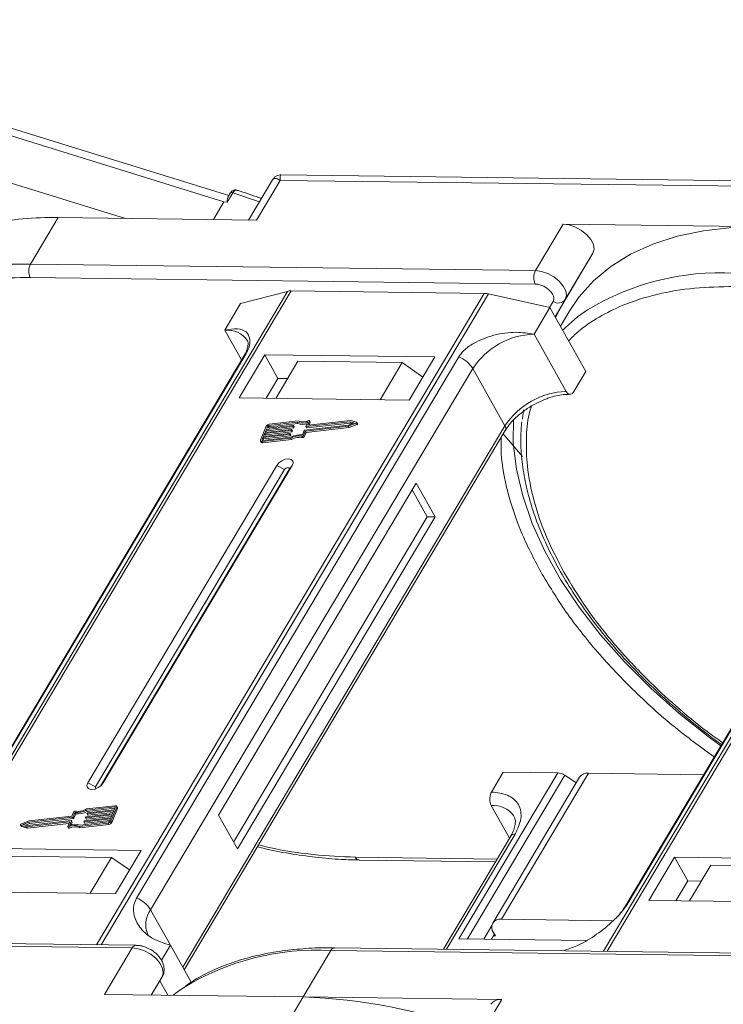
# Model space of a CAD drawing. Header units: millimetres. Extents: x -1214 to 867, y -361 to 1097.
# Tile 34 of 51: x 156 to 210, y 812 to 887. Entities that reach past the tile are written whole.
import ezdxf

# ---------------------------------------------------------------- set-up
doc = ezdxf.new("R2010")
doc.units = ezdxf.units.MM

msp = doc.modelspace()

# ---------------------------------------------------------------- linework, layer by layer
at = {"color": 7, "linetype": 'Continuous', "lineweight": 15}
for p, q in [((171.843, 873.643), (128.524, 887.073)), ((128.666, 886.437), (171.468, 873.166)), ((163.951, 871.894), (152.836, 875.34)), ((214.669, 874.73), (175.838, 875.229)), ((175.179, 874.856), (173.345, 871.773)), ((173.956, 871.765), (175.765, 874.807)), ((175.765, 874.807), (214.298, 874.311)), ((172.152, 873.854), (171.722, 873.132)), ((171.947, 873.818), (171.765, 873.511)), ((174.174, 873.166), (172.152, 873.854)), ((171.468, 873.166), (170.66, 871.807)), ((171.722, 873.132), (171.468, 873.166)), ((156.701, 868.411), (158.812, 871.96)), ((158.812, 871.96), (173.956, 871.765)), ((197.344, 871.464), (195.233, 867.915)), ((212.488, 871.269), (197.344, 871.464)), ((199.617, 869.254), (197.231, 865.242)), ((197.506, 865.705), (199.617, 869.254)), ((195.233, 867.915), (156.701, 868.411)), ((156.688, 867.389), (195.22, 866.893)), ((176.305, 866.333), (146.748, 816.639)), ((147.019, 816.636), (176.598, 866.367)), ((191.319, 866.177), (161.741, 816.446)), ((162.097, 816.442), (191.654, 866.136)), ((172.738, 865.394), (176.305, 866.333)), ((176.598, 866.367), (191.319, 866.177)), ((191.654, 866.136), (196.332, 865.091)), ((171.532, 863.366), (172.738, 865.394)), ((196.584, 865.567), (196.304, 865.097)), ((196.725, 864.39), (197.506, 865.705)), ((229.981, 865.643), (200.425, 815.948)), ((200.696, 815.945), (230.274, 865.676)), ((195.126, 863.063), (196.332, 865.091)), ((196.332, 865.091), (199.072, 860.201)), ((196.725, 864.39), (197.231, 865.242)), ((197.231, 865.242), (196.752, 864.341)), ((197.853, 864.874), (197.133, 863.662)), ((171.532, 863.366), (172.807, 861.091)), ((197.577, 858.688), (195.126, 863.063)), ((148.548, 820.219), (173.125, 861.541)), ((172.983, 861.388), (148.406, 820.066)), ((189.376, 861.332), (164.799, 820.01)), ((174.575, 861.488), (172.615, 858.193)), ((187.552, 861.321), (174.575, 861.488)), ((174.575, 861.488), (175.584, 859.687)), ((177.106, 860.996), (175.417, 858.156)), ((185.069, 860.893), (177.106, 860.996)), ((183.38, 858.054), (185.069, 860.893)), ((185.069, 860.893), (186.628, 859.768)), ((185.592, 858.026), (187.552, 861.321)), ((202.225, 819.528), (226.802, 860.85)), ((165.869, 819.119), (190.446, 860.441)), ((192.897, 856.066), (190.446, 860.441)), ((198.167, 858.68), (199.072, 860.201)), ((226.66, 860.697), (202.083, 819.375)), ((175.584, 859.687), (174.68, 858.166)), ((176.321, 859.677), (175.584, 859.687)), ((172.615, 858.193), (185.592, 858.026)), ((194.321, 857.291), (194.234, 856.581)), ((177.046, 856.347), (174.881, 856.102)), ((177.117, 856.439), (174.918, 856.191)), ((177.103, 856.244), (177.046, 856.347)), ((177.713, 856.022), (177.854, 856.364)), ((181.073, 856.381), (177.732, 856.003)), ((177.79, 855.9), (181.13, 856.278)), ((177.992, 856.443), (177.861, 856.123)), ((181.131, 856.472), (177.879, 856.104)), ((177.956, 856.113), (178.05, 856.34)), ((178.05, 856.365), (177.992, 856.468)), ((177.992, 856.443), (178.05, 856.34)), ((180.95, 856.03), (181.556, 856.27)), ((180.964, 856.115), (181.41, 856.292)), ((181.41, 856.292), (181.073, 856.381)), ((181.13, 856.278), (181.073, 856.381)), ((181.13, 856.278), (181.276, 856.24)), ((181.59, 856.352), (181.131, 856.472)), ((181.556, 856.27), (181.614, 856.167)), ((181.664, 856.237), (181.607, 856.34)), ((192.897, 856.066), (168.32, 814.744)), ((168.44, 814.531), (192.928, 855.704)), ((174.697, 856.039), (174.261, 854.978)), ((176.581, 855.704), (174.571, 855.477)), ((174.608, 855.565), (176.618, 855.793)), ((174.699, 855.786), (174.608, 855.565)), ((174.629, 855.374), (176.639, 855.601)), ((176.709, 856.014), (174.699, 855.786)), ((174.756, 855.683), (174.699, 855.786)), ((174.713, 855.577), (174.756, 855.683)), ((174.735, 855.875), (176.745, 856.102)), ((174.808, 856.052), (174.735, 855.875)), ((174.756, 855.683), (176.766, 855.911)), ((174.865, 855.949), (174.808, 856.052)), ((174.84, 855.887), (174.865, 855.949)), ((174.881, 856.102), (174.939, 855.999)), ((174.939, 855.999), (177.103, 856.244)), ((176.639, 855.601), (176.581, 855.704)), ((176.636, 855.774), (176.618, 855.729)), ((176.676, 855.626), (176.618, 855.729)), ((176.694, 855.683), (176.636, 855.786)), ((176.694, 855.671), (176.636, 855.774)), ((176.676, 855.626), (176.694, 855.671)), ((176.766, 855.911), (176.709, 856.014)), ((176.763, 856.083), (176.745, 856.039)), ((176.803, 855.936), (176.745, 856.039)), ((176.821, 855.98), (176.763, 856.083)), ((176.821, 855.993), (176.764, 856.096)), ((176.803, 855.936), (176.821, 855.98)), ((177.446, 855.371), (177.586, 855.712)), ((177.529, 855.316), (177.67, 855.659)), ((177.587, 855.214), (177.727, 855.556)), ((177.623, 855.738), (180.964, 856.115)), ((177.67, 855.659), (180.95, 856.03)), ((177.727, 855.556), (177.67, 855.659)), ((177.713, 856.01), (177.771, 855.907)), ((177.727, 855.556), (181.007, 855.927)), ((177.79, 855.9), (177.732, 856.003)), ((177.871, 856.104), (177.861, 856.123)), ((181.007, 855.927), (180.95, 856.03)), ((181.007, 855.927), (181.614, 856.167)), ((174.26, 854.903), (174.318, 854.8)), ((174.444, 855.167), (174.371, 854.99)), ((174.371, 854.99), (174.393, 854.953)), ((174.372, 854.864), (176.571, 855.113)), ((174.43, 854.761), (174.372, 854.864)), ((174.409, 854.952), (176.573, 855.197)), ((174.43, 854.761), (176.629, 855.01)), ((176.454, 855.395), (174.444, 855.167)), ((174.502, 855.064), (174.444, 855.167)), ((174.458, 854.958), (174.502, 855.064)), ((174.48, 855.256), (176.49, 855.483)), ((174.571, 855.477), (174.48, 855.256)), ((174.502, 855.064), (176.512, 855.292)), ((174.629, 855.374), (174.571, 855.477)), ((174.585, 855.268), (174.629, 855.374)), ((176.512, 855.292), (176.454, 855.395)), ((176.509, 855.464), (176.491, 855.42)), ((176.549, 855.317), (176.491, 855.42)), ((176.567, 855.374), (176.509, 855.476)), ((176.567, 855.361), (176.509, 855.464)), ((176.549, 855.317), (176.567, 855.361)), ((176.629, 855.01), (176.571, 855.113)), ((177.433, 855.268), (177.491, 855.165)), ((177.587, 855.214), (177.529, 855.316)), ((175.498, 853.047), (161.083, 828.811)), ((176.093, 852.732), (161.678, 828.497)), ((162.055, 828.56), (176.429, 852.728)), ((162.263, 828.796), (176.678, 853.031)), ((175.498, 853.047), (176.093, 852.732)), ((176.678, 853.031), (176.429, 852.728)), ((186.129, 851.683), (171.051, 826.332)), ((186.981, 849.118), (185.828, 851.176)), ((187.571, 849.11), (186.129, 851.683)), ((172.205, 824.273), (186.981, 849.118)), ((172.493, 823.759), (187.571, 849.11)), ((187.571, 849.11), (186.981, 849.118)), ((196.926, 829.571), (189.387, 816.896)), ((190.053, 816.887), (197.483, 829.38)), ((191.874, 828.103), (192.778, 829.624)), ((198.602, 829.25), (191.968, 818.096)), ((192.633, 818.386), (199.267, 829.541)), ((192.778, 829.624), (196.926, 829.571)), ((198.339, 828.808), (197.483, 829.38)), ((208.062, 829.427), (199.267, 829.541)), ((161.678, 828.497), (161.083, 828.811)), ((162.263, 828.796), (162.11, 828.609)), ((163.133, 826.97), (160.968, 826.725)), ((163.169, 827.058), (160.97, 826.81)), ((162.845, 825.883), (163.281, 826.945)), ((163.163, 826.916), (163.133, 826.97)), ((163.339, 826.916), (163.281, 827.019)), ((163.281, 826.945), (163.339, 826.842)), ((191.861, 827.081), (193.255, 824.593)), ((159.872, 826.264), (156.592, 825.893)), ((160.012, 826.606), (159.872, 826.264)), ((160.096, 826.552), (159.955, 826.21)), ((160.013, 826.107), (159.955, 826.21)), ((160.013, 826.107), (160.153, 826.449)), ((160.153, 826.449), (160.096, 826.552)), ((160.905, 826.149), (160.923, 826.193)), ((162.934, 826.357), (160.924, 826.13)), ((160.96, 826.218), (162.97, 826.446)), ((161.026, 826.622), (160.968, 826.725)), ((160.981, 826.027), (162.887, 826.242)), ((161.026, 826.622), (163.141, 826.862)), ((161.032, 826.458), (161.051, 826.503)), ((161.032, 826.446), (161.09, 826.343)), ((163.061, 826.667), (161.051, 826.439)), ((161.109, 826.337), (161.051, 826.439)), ((161.087, 826.528), (163.097, 826.755)), ((161.109, 826.337), (163.014, 826.552)), ((162.843, 826.136), (162.934, 826.357)), ((162.902, 825.78), (163.339, 826.842)), ((162.97, 826.446), (163.061, 826.667)), ((163.097, 826.755), (163.17, 826.932)), ((171.051, 826.332), (172.493, 823.759)), ((155.935, 825.583), (155.992, 825.48)), ((155.952, 825.571), (156.41, 825.451)), ((156.009, 825.468), (155.952, 825.571)), ((156.592, 825.893), (155.985, 825.652)), ((156.009, 825.468), (156.468, 825.348)), ((156.578, 825.807), (156.132, 825.63)), ((156.132, 825.63), (156.469, 825.542)), ((156.323, 825.58), (156.636, 825.704)), ((156.41, 825.451), (159.662, 825.819)), ((156.468, 825.348), (156.41, 825.451)), ((156.468, 825.348), (159.643, 825.707)), ((156.469, 825.542), (159.809, 825.92)), ((159.918, 826.185), (156.578, 825.807)), ((156.636, 825.704), (156.578, 825.807)), ((156.636, 825.704), (159.976, 826.082)), ((159.549, 825.48), (159.681, 825.8)), ((159.549, 825.455), (159.607, 825.352)), ((159.67, 825.346), (159.612, 825.449)), ((159.677, 825.791), (159.662, 825.819)), ((159.828, 825.901), (159.688, 825.559)), ((159.803, 825.596), (159.886, 825.798)), ((159.886, 825.81), (159.828, 825.913)), ((159.828, 825.901), (159.886, 825.798)), ((159.976, 826.082), (159.918, 826.185)), ((160.425, 825.483), (162.624, 825.732)), ((160.425, 825.483), (160.482, 825.38)), ((160.482, 825.38), (162.681, 825.629)), ((160.496, 825.575), (162.66, 825.82)), ((160.778, 825.839), (160.796, 825.884)), ((160.778, 825.827), (160.836, 825.724)), ((162.806, 826.048), (160.797, 825.82)), ((160.854, 825.717), (160.797, 825.82)), ((160.833, 825.909), (162.843, 826.136)), ((160.854, 825.717), (162.759, 825.933)), ((160.905, 826.136), (160.963, 826.034)), ((160.981, 826.027), (160.924, 826.13)), ((162.624, 825.732), (162.681, 825.629)), ((162.734, 825.871), (162.806, 826.048)), ((162.902, 825.78), (162.845, 825.883)), ((193.343, 824.741), (188.207, 816.106)), ((188.451, 816.103), (193.676, 824.887)), ((165.146, 823.65), (152.169, 823.817)), ((154.935, 823.219), (162.898, 823.116)), ((163.186, 820.354), (165.146, 823.65)), ((161.269, 820.379), (162.898, 823.116)), ((162.898, 823.116), (164.266, 822.169)), ((192.3, 822.988), (181.486, 823.127)), ((181.778, 822.911), (192.175, 822.778)), ((205.846, 823.126), (203.886, 819.83)), ((218.823, 822.959), (205.846, 823.126)), ((206.855, 821.324), (205.846, 823.126)), ((208.611, 822.528), (206.983, 819.79)), ((208.611, 822.528), (216.574, 822.426)), ((206.855, 821.324), (205.951, 819.804)), ((207.887, 821.311), (206.855, 821.324)), ((150.209, 820.521), (163.186, 820.354)), ((203.886, 819.83), (216.863, 819.663)), ((165.869, 819.119), (167.383, 816.417)), ((201.16, 818.277), (192.633, 818.386)), ((191.902, 817.907), (191.286, 816.871)), ((192.102, 817.244), (191.876, 816.863)), ((192.03, 817.372), (192.174, 817.115)), ((125.942, 816.695), (164.474, 816.2)), ((164.772, 816.407), (126.24, 816.903)), ((167.383, 816.417), (166.698, 815.266)), ((167.383, 816.417), (168.971, 813.583)), ((189.387, 816.896), (199.101, 816.77)), ((192.174, 817.115), (192.026, 817.117)), ((164.474, 816.2), (162.363, 812.651)), ((177.508, 812.456), (179.619, 816.005)), ((179.619, 816.005), (218.151, 815.509)), ((218.449, 815.716), (179.916, 816.212)), ((197.44, 815.987), (197.465, 816.03)), ((166.748, 813.99), (165.924, 812.605)), ((165.924, 812.605), (166.748, 813.99)), ((166.569, 813.689), (167.186, 812.588)), ((162.363, 812.651), (177.508, 812.456)), ((177.508, 812.456), (175.699, 809.414)), ((192.653, 812.261), (177.508, 812.456)), ((190.843, 809.219), (192.653, 812.261))]:
    msp.add_line(p, q, dxfattribs=at)
at = {"color": 7, "linetype": 'Continuous', "lineweight": 15, "flags": 128}
for points in [[(199.617, 869.254), (199.705, 869.554), (199.652, 869.908), (199.461, 870.285), (199.151, 870.652), (198.747, 870.979), (198.284, 871.237), (197.803, 871.403), (197.344, 871.464)], [(212.488, 871.269), (210.213, 871.208), (208.058, 870.965), (206.041, 870.542), (204.178, 869.942), (202.484, 869.171), (200.973, 868.235), (199.656, 867.14), (198.545, 865.897), (197.853, 864.874)], [(197.506, 865.705), (197.594, 866.005), (197.541, 866.359), (197.351, 866.736), (197.04, 867.103), (196.636, 867.43), (196.174, 867.688), (195.692, 867.854), (195.233, 867.915)], [(172.983, 861.388), (173.042, 861.467), (173.125, 861.541)], [(177.929, 856.474), (177.944, 856.479), (177.958, 856.481), (177.971, 856.481), (177.982, 856.477), (177.989, 856.472), (177.994, 856.463), (177.995, 856.454), (177.992, 856.443)], [(181.59, 856.352), (181.601, 856.346), (181.608, 856.338), (181.61, 856.327), (181.607, 856.315), (181.599, 856.302), (181.588, 856.289), (181.573, 856.278), (181.556, 856.27)], [(209.37, 831.627), (208.502, 832.265), (206.192, 834.101), (204.026, 836.03), (202.023, 838.036), (200.199, 840.102), (198.57, 842.211), (197.15, 844.344), (195.951, 846.484), (194.984, 848.611), (194.256, 850.708), (193.774, 852.758), (193.542, 854.741), (193.557, 856.575)], [(176.618, 855.793), (176.623, 855.793), (176.628, 855.792), (176.632, 855.791), (176.635, 855.788), (176.637, 855.785), (176.638, 855.782), (176.638, 855.778), (176.636, 855.774)], [(176.745, 856.102), (176.75, 856.102), (176.755, 856.102), (176.759, 856.1), (176.762, 856.098), (176.764, 856.095), (176.765, 856.091), (176.765, 856.087), (176.763, 856.083)], [(177.732, 856.003), (177.727, 856.003), (177.722, 856.003), (177.718, 856.005), (177.715, 856.007), (177.713, 856.01), (177.712, 856.014), (177.712, 856.018), (177.713, 856.022)], [(177.861, 856.123), (177.859, 856.119), (177.859, 856.115), (177.86, 856.111), (177.862, 856.108), (177.865, 856.106), (177.869, 856.104), (177.874, 856.104), (177.879, 856.104)], [(181.614, 856.167), (181.63, 856.176), (181.645, 856.186), (181.657, 856.199), (181.664, 856.212), (181.667, 856.224), (181.665, 856.235), (181.664, 856.237)], [(174.372, 854.864), (174.341, 854.863), (174.313, 854.867), (174.289, 854.876), (174.271, 854.89), (174.258, 854.907), (174.252, 854.929), (174.253, 854.952), (174.261, 854.978)], [(174.371, 854.99), (174.369, 854.982), (174.369, 854.974), (174.371, 854.967), (174.375, 854.961), (174.381, 854.956), (174.389, 854.953), (174.398, 854.952), (174.409, 854.952)], [(176.49, 855.483), (176.496, 855.483), (176.5, 855.483), (176.504, 855.481), (176.507, 855.479), (176.509, 855.476), (176.51, 855.472), (176.51, 855.468), (176.509, 855.464)], [(194.232, 853.715), (192.892, 855.3), (192.77, 855.438)], [(176.678, 853.031), (176.748, 853.226), (176.718, 853.392), (176.592, 853.504), (176.39, 853.546), (176.141, 853.51), (175.884, 853.403), (175.658, 853.24), (175.498, 853.047)], [(176.429, 852.728), (176.449, 852.783), (176.441, 852.831), (176.405, 852.863), (176.347, 852.875), (176.276, 852.864), (176.203, 852.834), (176.139, 852.787), (176.093, 852.732)], [(161.083, 828.811), (161.013, 828.616), (161.043, 828.45), (161.169, 828.338), (161.372, 828.296), (161.62, 828.332), (161.877, 828.439), (162.103, 828.602), (162.263, 828.796)], [(161.678, 828.497), (161.658, 828.441), (161.667, 828.394), (161.703, 828.362), (161.706, 828.36)], [(163.17, 826.932), (163.172, 826.941), (163.173, 826.949), (163.171, 826.956), (163.167, 826.962), (163.16, 826.966), (163.153, 826.969), (163.143, 826.97), (163.133, 826.97)], [(163.169, 827.058), (163.2, 827.06), (163.229, 827.056), (163.252, 827.047), (163.271, 827.033), (163.283, 827.015), (163.289, 826.994), (163.288, 826.97), (163.281, 826.945)], [(161.051, 826.439), (161.046, 826.439), (161.041, 826.44), (161.037, 826.441), (161.034, 826.444), (161.032, 826.447), (161.031, 826.45), (161.031, 826.454), (161.032, 826.458)], [(155.952, 825.571), (155.941, 825.576), (155.934, 825.584), (155.932, 825.595), (155.935, 825.608), (155.942, 825.621), (155.954, 825.633), (155.969, 825.644), (155.985, 825.652)], [(155.992, 825.48), (155.998, 825.473), (156.009, 825.468)], [(159.612, 825.449), (159.598, 825.444), (159.583, 825.441), (159.57, 825.442), (159.56, 825.445), (159.552, 825.451), (159.547, 825.459), (159.547, 825.469), (159.549, 825.48)], [(159.681, 825.8), (159.682, 825.804), (159.682, 825.808), (159.681, 825.811), (159.679, 825.814), (159.676, 825.817), (159.672, 825.818), (159.667, 825.819), (159.662, 825.819)], [(159.809, 825.92), (159.815, 825.92), (159.819, 825.919), (159.823, 825.918), (159.826, 825.915), (159.828, 825.912), (159.829, 825.909), (159.829, 825.905), (159.828, 825.901)], [(160.797, 825.82), (160.791, 825.82), (160.787, 825.821), (160.783, 825.822), (160.78, 825.825), (160.778, 825.828), (160.777, 825.831), (160.777, 825.835), (160.778, 825.839)], [(160.924, 826.13), (160.919, 826.13), (160.914, 826.13), (160.91, 826.132), (160.907, 826.134), (160.905, 826.137), (160.904, 826.141), (160.904, 826.145), (160.905, 826.149)], [(159.607, 825.352), (159.61, 825.348), (159.617, 825.342), (159.628, 825.339), (159.641, 825.338), (159.655, 825.341), (159.67, 825.346)], [(181.778, 822.911), (181.778, 822.911), (181.769, 822.912)], [(202.081, 819.372), (202.142, 819.455), (202.225, 819.528)], [(164.474, 816.2), (164.933, 816.139), (165.415, 815.972), (165.878, 815.714), (166.282, 815.388), (166.592, 815.02), (166.782, 814.643), (166.835, 814.29), (166.748, 813.99)], [(179.916, 816.212), (179.916, 816.212), (179.925, 816.212)], [(167.593, 812.583), (168.103, 812.97), (168.373, 813.159)]]:
    msp.add_lwpolyline(points, dxfattribs=at)
at = {"color": 7, "linetype": 'Continuous', "lineweight": 15}
for centre, radius, start, end in [((172.074, 873.699), 0.174, 63.30308, 136.49349), ((158.304, 847.126), 24.839, 88.82822, 101.25928), ((156.178, 843.887), 24.529, 88.77906, 102.56792), ((157.68, 867.887), 1.11, 151.86538, 206.65442), ((196.212, 867.391), 1.11, 151.86538, 206.65442), ((209.32, 848.231), 19.517, 86.89523, 121.269), ((176.573, 865.268), 1.098, 88.72031, 104.14409), ((191.288, 864.539), 1.638, 77.08998, 88.8989), ((196.975, 866.107), 0.666, 234.0762, 322.90297), ((205.822, 854.986), 11.94, 123.74678, 135.50714), ((171.739, 861.561), 1.817, 33.1952, 96.53301), ((195.316, 857.236), 5.83, 91.86957, 146.65022), ((188.567, 859.272), 2.213, 31.86898, 68.55124), ((197.767, 852.861), 5.83, 91.86957, 146.65022), ((177.43, 857.315), 1.042, 248.35959, 294.01857), ((177.487, 857.307), 0.943, 246.89164, 297.97103), ((178.025, 856.352), 0.0276, 333.09852, 26.5741), ((174.951, 855.906), 0.287, 96.59253, 152.29321), ((174.892, 856.007), 0.0955, 96.59253, 152.29321), ((174.95, 855.904), 0.0955, 96.59253, 152.29321), ((176.576, 855.752), 0.0478, 276.59253, 332.29321), ((176.633, 855.649), 0.0478, 276.59253, 332.29321), ((176.682, 855.677), 0.0138, 333.02121, 26.65141), ((176.703, 856.061), 0.0478, 276.59253, 332.29321), ((176.761, 855.958), 0.0478, 276.59253, 332.29321), ((176.809, 855.986), 0.0138, 333.02121, 26.65141), ((177.477, 857.162), 0.991, 247.84687, 288.77105), ((177.628, 855.69), 0.0478, 96.59253, 152.29321), ((177.785, 855.918), 0.0183, 217.91724, 283.38081), ((192.619, 855.86), 0.346, 333.31625, 36.51573), ((174.405, 854.868), 0.11, 217.91724, 283.38081), ((176.449, 855.442), 0.0478, 276.59253, 332.29321), ((176.506, 855.339), 0.0478, 276.59253, 332.29321), ((176.554, 855.367), 0.0138, 333.02121, 26.65141), ((177.194, 854.126), 1.167, 78.13867, 122.23452), ((177.263, 854.008), 1.375, 82.36132, 120.10827), ((177.251, 854.023), 1.167, 78.13867, 122.23452), ((177.448, 855.357), 0.0903, 260.49805, 333.59787), ((177.506, 855.254), 0.0903, 260.49805, 333.59787), ((196.871, 828.502), 1.07, 55.09609, 87.03844), ((199.186, 828.818), 0.727, 83.64232, 143.56702), ((192.023, 825.179), 1.91, 35.13686, 94.86934), ((159.913, 826.232), 0.0478, 276.59253, 332.29321), ((160.093, 826.566), 0.0903, 80.49805, 153.59787), ((160.279, 827.915), 1.375, 262.36132, 300.10827), ((160.348, 827.797), 1.167, 258.13867, 302.23452), ((160.336, 827.812), 1.375, 262.36132, 300.10827), ((160.966, 826.171), 0.0478, 96.59253, 152.29321), ((161.093, 826.48), 0.0478, 96.59253, 152.29321), ((161.104, 826.354), 0.0183, 217.91724, 283.38081), ((163.265, 826.879), 0.0826, 333.02121, 26.65141), ((160.055, 824.616), 0.943, 66.89164, 117.97103), ((160.112, 824.513), 0.943, 66.89164, 117.97103), ((160.112, 824.607), 1.042, 68.35959, 114.01857), ((159.873, 825.804), 0.0138, 333.02121, 26.65141), ((159.971, 826.129), 0.0478, 276.59253, 332.29321), ((160.838, 825.861), 0.0478, 96.59253, 152.29321), ((160.85, 825.735), 0.0183, 217.91724, 283.38081), ((160.977, 826.045), 0.0183, 217.91724, 283.38081), ((162.591, 826.017), 0.287, 276.59253, 332.29321), ((162.649, 825.915), 0.0955, 276.59253, 332.29321), ((162.649, 825.914), 0.287, 276.59253, 332.29321), ((193.635, 824.526), 0.363, 83.64232, 143.56702), ((181.822, 823.275), 0.367, 203.79329, 261.81678), ((163.99, 817.951), 2.213, 31.86898, 68.55124), ((167.407, 817.987), 1.909, 143.64522, 203.44279), ((192.524, 817.765), 0.631, 80.05661, 218.47393), ((164.792, 816.062), 0.346, 93.05406, 156.53827), ((178.557, 796.555), 19.479, 86.87659, 121.52214), ((179.948, 815.85), 0.363, 94.95278, 154.87747), ((176.244, 771.727), 40.748, 69.35834, 88.22275), ((192.542, 811.38), 0.888, 82.87283, 144.3365)]:
    msp.add_arc(centre, radius, start, end, dxfattribs=at)
for points, knots in [([(175.835, 875.229), (175.78, 875.227), (175.662, 875.221), (175.482, 875.155), (175.305, 875.036), (175.221, 874.915), (175.178, 874.853)], [0, 0, 0, 0, 0.2124417, 0.4552729, 0.7219822, 1, 1, 1, 1]), ([(175.837, 875.221), (175.834, 875.224), (175.788, 875.261), (175.747, 875.131), (175.759, 874.915), (175.765, 874.807)], [0, 0, 0, 0, 0.038208, 0.516776, 1, 1, 1, 1]), ([(175.765, 874.807), (175.664, 874.858), (175.462, 874.959), (175.267, 874.973), (175.216, 874.881), (175.197, 874.845)], [0, 0, 0, 0, 0.384879, 0.766722, 1, 1, 1, 1]), ([(172.407, 874.071), (172.366, 874.079), (172.28, 874.094), (172.152, 874.046), (172.037, 873.954), (171.977, 873.863), (171.947, 873.818)], [0, 0, 0, 0, 0.232166, 0.48256, 0.740719, 1, 1, 1, 1]), ([(172.409, 874.068), (172.406, 874.07), (172.39, 874.081), (172.339, 874.068), (172.254, 874.01), (172.184, 873.903), (172.152, 873.854)], [0, 0, 0, 0, 0.044637, 0.263114, 0.658129, 1, 1, 1, 1]), ([(174.323, 873.416), (173.781, 873.614), (173.141, 873.849), (172.505, 874.037), (172.408, 874.065)], [0, 0, 0, 0, 0.8478756, 1, 1, 1, 1]), ([(171.722, 873.132), (171.721, 873.132), (171.719, 873.132), (171.716, 873.134), (171.712, 873.14), (171.706, 873.166), (171.71, 873.268), (171.717, 873.407), (171.757, 873.477), (171.774, 873.505)], [0, 0, 0, 0, 0.004922, 0.009833, 0.018286, 0.04476, 0.169478, 0.668546, 1, 1, 1, 1]), ([(150.931, 866.808), (151.833, 866.988), (153.635, 867.348), (155.67, 867.375), (156.688, 867.389)], [0, 0, 0, 0, 0.500194, 1, 1, 1, 1]), ([(195.22, 866.893), (195.308, 866.886), (195.489, 866.871), (195.787, 866.766), (196.07, 866.608), (196.313, 866.41), (196.502, 866.188), (196.618, 865.958), (196.654, 865.738), (196.607, 865.623), (196.584, 865.567)], [0, 0, 0, 0, 0.12225, 0.25, 0.37775, 0.5, 0.62225, 0.75, 0.87775, 1, 1, 1, 1]), ([(197.759, 862.544), (198, 862.792), (198.673, 863.479), (200.055, 864.397), (202.029, 865.386), (204.453, 866.151), (207.293, 866.643), (209.351, 866.68), (210.364, 866.698)], [0, 0, 0, 0, 0.0892615, 0.2481902, 0.4071382, 0.6104349, 0.8081913, 1, 1, 1, 1]), ([(173.125, 861.541), (173.211, 861.708), (173.43, 862.137), (173.475, 862.758), (173.206, 863.284), (172.549, 863.549), (171.873, 863.428), (171.532, 863.366)], [0, 0, 0, 0, 0.111335, 0.286497, 0.521289, 0.758582, 1, 1, 1, 1]), ([(195.126, 863.063), (194.673, 863.131), (193.689, 863.28), (192.048, 863.045), (190.677, 862.5), (189.778, 861.88), (189.493, 861.491), (189.376, 861.332)], [0, 0, 0, 0, 0.222481, 0.483081, 0.73977, 0.893878, 1, 1, 1, 1]), ([(173.258, 862.558), (173.258, 862.557), (173.289, 862.52), (173.303, 862.45), (173.313, 862.206), (173.221, 861.868), (173.107, 861.578), (172.991, 861.407), (172.977, 861.387)], [0, 0, 0, 0, 0.005744, 0.306611, 0.531667, 0.753453, 0.971797, 1, 1, 1, 1]), ([(198.167, 858.68), (198.13, 858.629), (198.056, 858.526), (197.916, 858.463), (197.774, 858.479), (197.657, 858.563), (197.6, 858.652), (197.577, 858.688)], [0, 0, 0, 0, 0.214694, 0.429388, 0.644082, 0.858775, 1, 1, 1, 1]), ([(195.073, 857.67), (195.353, 857.813), (195.745, 858.015), (196.335, 858.226), (196.822, 858.363), (197.371, 858.46), (197.702, 858.468), (197.869, 858.472)], [0, 0, 0, 0, 0.294099, 0.412703, 0.605791, 0.800293, 1, 1, 1, 1]), ([(192.939, 855.705), (193.001, 855.81), (193.16, 856.076), (193.505, 856.474), (193.918, 856.867), (194.416, 857.271), (194.822, 857.517), (195.073, 857.67)], [0, 0, 0, 0, 0.149323, 0.380846, 0.555425, 0.724977, 1, 1, 1, 1]), ([(197.4, 844.894), (196.932, 845.793), (195.982, 847.619), (195.058, 850.349), (194.571, 852.845), (194.503, 855.05), (194.622, 856.571), (194.861, 857.367), (194.923, 857.573)], [0, 0, 0, 0, 0.198524, 0.403205, 0.613647, 0.778148, 0.942668, 1, 1, 1, 1]), ([(194.189, 856.378), (194.154, 855.991), (194.074, 855.072), (194.163, 853.549), (194.421, 851.833), (194.868, 850.078), (195.489, 848.297), (196.282, 846.501), (197.241, 844.702), (198.356, 842.91), (199.62, 841.138), (201.021, 839.399), (202.544, 837.706), (204.17, 836.077), (205.863, 834.536), (207.568, 833.13), (208.76, 832.207), (209.379, 831.769), (209.432, 831.731)], [0, 0, 0, 0, 0.050321, 0.119623, 0.188978, 0.258334, 0.327647, 0.39688, 0.465996, 0.534955, 0.603709, 0.672177, 0.740215, 0.807551, 0.873593, 0.936793, 0.994595, 1, 1, 1, 1]), ([(192.627, 855.197), (192.614, 854.785), (192.571, 853.453), (193.065, 851.025), (194.032, 847.995), (195.099, 845.939), (195.63, 844.916)], [0, 0, 0, 0, 0.1310472, 0.4233942, 0.7132597, 1, 1, 1, 1]), ([(195.63, 844.916), (196.243, 843.9), (197.484, 841.84), (199.923, 838.76), (202.787, 835.737), (205.783, 833.033), (207.929, 831.469), (208.869, 830.784)], [0, 0, 0, 0, 0.202029, 0.409492, 0.620744, 0.833942, 1, 1, 1, 1]), ([(209.512, 831.866), (209.111, 832.151), (207.863, 833.039), (205.922, 834.664), (203.505, 836.9), (201.182, 839.419), (199.037, 842.165), (197.94, 843.993), (197.4, 844.894)], [0, 0, 0, 0, 0.076289, 0.237481, 0.398693, 0.604886, 0.805459, 1, 1, 1, 1]), ([(191.874, 828.103), (191.843, 828.04), (191.782, 827.915), (191.741, 827.674), (191.746, 827.429), (191.791, 827.224), (191.841, 827.122), (191.861, 827.081)], [0, 0, 0, 0, 0.214694, 0.429388, 0.644082, 0.858775, 1, 1, 1, 1]), ([(193.676, 824.887), (193.864, 825.286), (194.153, 825.9), (194.132, 826.644), (193.958, 827.158), (193.61, 827.574), (192.987, 827.98), (192.312, 828.055), (191.874, 828.103)], [0, 0, 0, 0, 0.239457, 0.368361, 0.5, 0.631639, 0.760543, 1, 1, 1, 1]), ([(193.572, 826.266), (193.609, 826.202), (193.691, 826.059), (193.71, 825.747), (193.628, 825.341), (193.499, 824.995), (193.364, 824.788), (193.332, 824.74)], [0, 0, 0, 0, 0.209538, 0.461851, 0.698708, 0.93023, 1, 1, 1, 1]), ([(181.486, 823.127), (180.436, 823.177), (178.304, 823.279), (175.806, 823.637), (174.376, 824.011), (174.118, 824.078)], [0, 0, 0, 0, 0.442982, 0.899702, 1, 1, 1, 1]), ([(174.022, 823.916), (174.164, 823.88), (174.986, 823.673), (176.474, 823.398), (178.474, 823.108), (180.249, 822.946), (181.327, 822.931), (181.771, 822.924)], [0, 0, 0, 0, 0.052717, 0.30573, 0.561476, 0.819314, 1, 1, 1, 1]), ([(164.799, 820.01), (164.719, 819.834), (164.512, 819.381), (164.588, 818.546), (165.072, 817.637), (166.03, 816.833), (166.929, 816.557), (167.383, 816.417)], [0, 0, 0, 0, 0.111335, 0.286497, 0.521289, 0.758582, 1, 1, 1, 1]), ([(197.465, 816.03), (197.815, 816.146), (198.574, 816.399), (199.9, 817.196), (201.052, 818.133), (201.839, 818.951), (202.113, 819.361), (202.225, 819.528)], [0, 0, 0, 0, 0.222481, 0.483081, 0.73977, 0.893878, 1, 1, 1, 1]), ([(202.077, 819.374), (201.998, 819.246), (201.829, 818.973), (201.564, 818.686), (201.423, 818.534)], [0, 0, 0, 0, 0.4676766, 1, 1, 1, 1]), ([(165.884, 816.072), (165.686, 816.17), (165.411, 816.308), (165.032, 816.394), (164.863, 816.397), (164.773, 816.398)], [0, 0, 0, 0, 0.547109, 0.7598, 1, 1, 1, 1]), ([(166.745, 813.999), (166.753, 814.009), (166.863, 814.137), (166.923, 814.491), (166.873, 814.929), (166.699, 815.297), (166.476, 815.599), (166.207, 815.861), (165.988, 816.004), (165.884, 816.072)], [0, 0, 0, 0, 0.016393, 0.210718, 0.413738, 0.571929, 0.705512, 0.861477, 1, 1, 1, 1]), ([(179.923, 816.199), (179.728, 816.206), (178.885, 816.232), (177.46, 816.154), (175.658, 815.961), (173.942, 815.631), (172.313, 815.177), (170.789, 814.589), (169.515, 813.966), (168.81, 813.486), (168.527, 813.293)], [0, 0, 0, 0, 0.042725, 0.184157, 0.326261, 0.469019, 0.612495, 0.756832, 0.902269, 1, 1, 1, 1])]:
    msp.add_open_spline(points, degree=3, knots=knots, dxfattribs=at)

doc.saveas('drawing.dxf')
